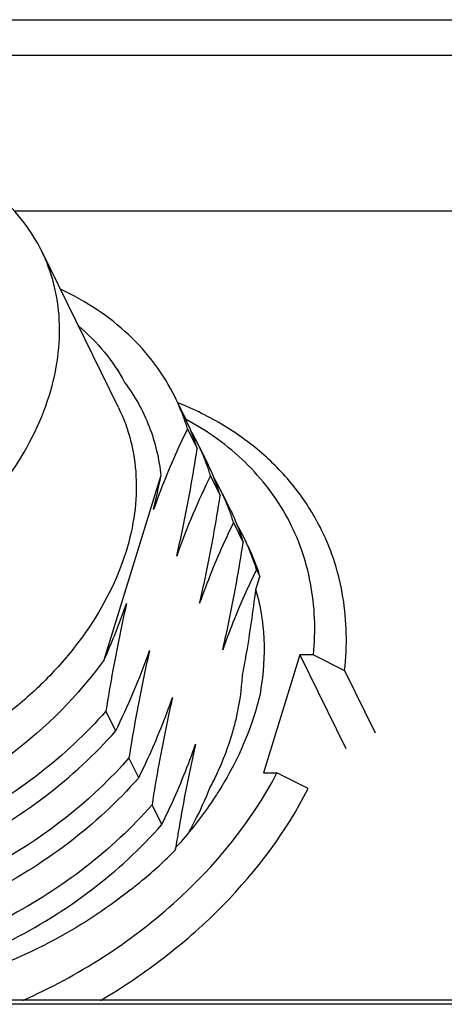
# Model space of a CAD drawing. Header units: millimetres. Extents: x 0 to 420, y 0 to 297.
# Tile 11 of 48: x 108.98 to 114.6, y 88.92 to 101.98. Entities that reach past the tile are written whole.
import ezdxf

# ---------------------------------------------------------------- set-up
doc = ezdxf.new("R2010")
doc.units = ezdxf.units.MM
doc.header["$LTSCALE"] = 23.1
doc.layers.add('00_COMPONENTS', color=7, linetype='CONTINUOUS')

msp = doc.modelspace()

# ---------------------------------------------------------------- linework, layer by layer
at = {"layer": '00_COMPONENTS', "color": 7}
for p, q in [((105.5418, 101.9793), (125.1911, 101.9793)), ((105.5628, 101.511), (125.2121, 101.511)), ((116.0411, 99.4389), (108.9059, 99.4389)), ((110.2849, 96.8384), (109.2681, 98.9104)), ((111.164, 96.7115), (111.041, 96.9622)), ((111.2009, 96.554), (111.3296, 96.2917)), ((111.469, 96.0902), (111.3622, 96.3077)), ((110.0956, 93.4932), (110.8476, 95.9263)), ((111.506, 95.9323), (111.6348, 95.6698)), ((111.7742, 95.4682), (111.6674, 95.6858)), ((111.811, 95.3108), (111.9399, 95.048)), ((112.1163, 94.6887), (112.1606, 94.5983)), ((112.1067, 94.4238), (112.1606, 94.5983)), ((112.6908, 93.5578), (112.2067, 91.9911)), ((112.6908, 93.5578), (113.3009, 92.3145)), ((112.8704, 93.5578), (112.6908, 93.5578)), ((112.8704, 93.5578), (113.2837, 93.3505)), ((113.2837, 93.3505), (113.6904, 92.5217)), ((110.2489, 92.5492), (110.12, 92.8118)), ((110.5538, 91.9279), (110.4251, 92.1902)), ((112.2067, 91.9911), (112.3863, 91.9911)), ((112.7996, 91.7839), (112.3863, 91.9911)), ((111.6201, 91.7598), (111.6143, 91.7511)), ((111.6201, 91.7598), (111.6146, 91.751)), ((110.859, 91.3059), (110.7301, 91.5686)), ((111.0454, 91.0114), (111.0382, 90.9662)), ((111.0382, 90.9662), (111.0518, 91.0102)), ((121.1567, 88.9238), (101.5074, 88.9238)), ((121.339, 88.9777), (101.6897, 88.9777))]:
    msp.add_line(p, q, dxfattribs=at)
for centre, radius, start, end in [((108.5148, 95.7375), 2.8074, 20.18473, 26.13274), ((108.5013, 95.7325), 2.8218, 19.90704, 20.18649), ((108.4889, 95.7281), 2.8349, 16.93702, 19.90472), ((108.6334, 95.4709), 2.8184, 16.93093, 26.11991), ((108.8266, 95.1191), 2.7999, 26.13537, 30.0166), ((108.8251, 95.1184), 2.8016, 25.09224, 26.13411), ((108.8146, 95.1137), 2.8131, 20.19889, 25.08845), ((108.934, 94.8472), 2.8233, 16.939, 26.11595), ((108.7978, 95.1075), 2.831, 16.93849, 20.19853), ((94.2968, 99.3079), 16.8927, 346.9259, 348.4527), ((109.1321, 94.4977), 2.7994, 26.13529, 30.01365), ((109.1303, 94.4969), 2.8014, 25.08421, 26.13407), ((109.1194, 94.4921), 2.8133, 20.19383, 25.08031), ((109.1019, 94.4856), 2.832, 16.93956, 20.19351), ((109.4308, 93.8725), 2.8067, 26.14004, 30.20429), ((109.4332, 93.8738), 2.8039, 25.70968, 26.13852), ((109.433, 93.8737), 2.8042, 25.09018, 25.70967), ((109.4147, 93.8659), 2.8241, 16.93727, 25.0747), ((109.6133, 93.836), 2.6589, 16.65829, 26.11644)]:
    msp.add_arc(centre, radius, start, end, dxfattribs=at)
for points, knots in [([(109.2681, 98.9104), (109.195, 99.0594), (109.0128, 99.3453), (108.6481, 99.7104), (108.2012, 100.0051), (107.4953, 100.3022), (106.6891, 100.42), (105.8525, 100.3756), (104.9728, 100.2166), (103.9033, 99.8171), (102.9511, 99.1898), (102.3089, 98.5749), (101.788, 97.93), (101.5034, 97.3789), (101.3867, 97.0014)], [0, 0, 0, 0, 0.0507464, 0.1026309, 0.1566107, 0.2133419, 0.3356284, 0.4012098, 0.4690104, 0.6081786, 0.7469384, 0.814255, 0.8792081, 1, 1, 1, 1]), ([(109.3692, 97.0014), (109.4201, 97.1661), (109.4947, 97.4967), (109.5171, 97.9951), (109.4462, 98.4724), (109.3368, 98.7705), (109.2681, 98.9104)], [0, 0, 0, 0, 0.2644208, 0.5170864, 0.7609163, 1, 1, 1, 1]), ([(111.0352, 96.974), (110.9598, 97.1277), (110.7789, 97.4239), (110.4281, 97.8159), (110.0042, 98.1503), (109.6845, 98.3275), (109.5163, 98.4052)], [0, 0, 0, 0, 0.2414883, 0.4865965, 0.738627, 1, 1, 1, 1]), ([(109.7586, 97.9155), (109.8833, 97.8111), (110.1122, 97.5817), (110.2915, 97.3113), (110.3653, 97.1701)], [0, 0, 0, 0, 0.5052752, 1, 1, 1, 1]), ([(110.3653, 97.1701), (110.5004, 96.9925), (110.6669, 96.6944), (110.7998, 96.2639), (110.8364, 96.0397), (110.8476, 95.9263)], [0, 0, 0, 0, 0.4965868, 0.7464779, 1, 1, 1, 1]), ([(105.4707, 93.7387), (105.9208, 93.8408), (106.7983, 94.1566), (107.7703, 94.7851), (108.4272, 95.4058), (108.9599, 96.0584), (109.2507, 96.6178), (109.3692, 97.0014)], [0, 0, 0, 0, 0.2616415, 0.5230822, 0.6500053, 0.7724627, 1, 1, 1, 1]), ([(112.979, 95.2105), (112.8874, 95.397), (112.6641, 95.7559), (112.2248, 96.224), (111.69, 96.6147), (111.2869, 96.8139), (111.075, 96.8991)], [0, 0, 0, 0, 0.2397682, 0.483962, 0.7364278, 1, 1, 1, 1]), ([(110.2849, 96.8383), (110.3536, 96.6984), (110.463, 96.4004), (110.5339, 95.923), (110.5115, 95.4247), (110.4369, 95.094), (110.386, 94.9293)], [0, 0, 0, 0, 0.2390815, 0.48291, 0.735577, 1, 1, 1, 1]), ([(112.8704, 93.5578), (112.8862, 93.7184), (112.8962, 94.038), (112.8432, 94.5093), (112.7221, 94.9591), (112.5345, 95.3814), (112.2828, 95.7705), (111.9704, 96.1213), (111.6018, 96.4292), (111.3263, 96.6005), (111.1817, 96.6781)], [0, 0, 0, 0, 0.1283761, 0.2533006, 0.375866, 0.4974027, 0.6192969, 0.7429152, 0.8694819, 1, 1, 1, 1]), ([(111.2009, 96.554), (111.1602, 96.4716), (110.9939, 96.1231), (110.8493, 95.7642), (110.7516, 95.4866)], [0, 0, 0, 0, 0.2379406, 1, 1, 1, 1]), ([(111.0573, 94.8664), (111.084, 94.9813), (111.188, 95.4538), (111.2725, 95.9304), (111.3296, 96.2917)], [0, 0, 0, 0, 0.2438672, 1, 1, 1, 1]), ([(111.506, 95.9323), (111.4233, 95.7652), (111.2623, 95.4145), (111.1234, 95.0544), (111.0573, 94.8664)], [0, 0, 0, 0, 0.4834568, 1, 1, 1, 1]), ([(111.3617, 94.2433), (111.3885, 94.3583), (111.4929, 94.8311), (111.5777, 95.3081), (111.6348, 95.6698)], [0, 0, 0, 0, 0.2438144, 1, 1, 1, 1]), ([(111.7742, 95.4682), (111.7908, 95.4344), (111.8544, 95.2979), (111.907, 95.1562), (111.9399, 95.048)], [0, 0, 0, 0, 0.2496464, 1, 1, 1, 1]), ([(111.811, 95.3108), (111.7702, 95.2284), (111.604, 94.8798), (111.4594, 94.5209), (111.3617, 94.2433)], [0, 0, 0, 0, 0.2379586, 1, 1, 1, 1]), ([(113.2837, 93.3505), (113.3017, 93.5139), (113.3169, 93.8389), (113.2735, 94.3196), (113.164, 94.7803), (113.0473, 95.0712), (112.979, 95.2105)], [0, 0, 0, 0, 0.2582553, 0.5096461, 0.7560896, 1, 1, 1, 1]), ([(111.6674, 93.6233), (111.6941, 93.7382), (111.7982, 94.2105), (111.8828, 94.6869), (111.9399, 95.048)], [0, 0, 0, 0, 0.2438547, 1, 1, 1, 1]), ([(110.386, 94.9293), (110.2693, 94.5518), (109.9848, 94.0007), (109.4638, 93.3558), (108.8216, 92.7409), (107.8694, 92.1136), (106.7999, 91.7141), (105.9202, 91.5551), (105.0836, 91.5107), (104.2774, 91.6285), (103.5715, 91.9256), (103.1246, 92.2203), (102.7599, 92.5854), (102.5777, 92.8713), (102.5046, 93.0203)], [0, 0, 0, 0, 0.1207908, 0.1857441, 0.2530613, 0.3918232, 0.5309933, 0.5987943, 0.6643757, 0.7866612, 0.8433916, 0.8973704, 0.9492542, 1, 1, 1, 1]), ([(112.1163, 94.6887), (112.0756, 94.6064), (111.9096, 94.2585), (111.7649, 93.9004), (111.6674, 93.6233)], [0, 0, 0, 0, 0.238052, 1, 1, 1, 1]), ([(111.9284, 93.2821), (111.9467, 93.3745), (112.0171, 93.7533), (112.0716, 94.1349), (112.1067, 94.4238)], [0, 0, 0, 0, 0.2444224, 1, 1, 1, 1]), ([(112.1729, 93.087), (112.2116, 93.3132), (112.2431, 93.7651), (112.1697, 94.2134), (112.1068, 94.424)], [0, 0, 0, 0, 0.5107496, 1, 1, 1, 1]), ([(110.0957, 93.4932), (110.1221, 93.5521), (110.2288, 93.7969), (110.3254, 94.0461), (110.3927, 94.2371)], [0, 0, 0, 0, 0.2416669, 1, 1, 1, 1]), ([(110.3927, 94.2371), (110.3659, 94.1222), (110.2618, 93.6497), (110.1771, 93.1731), (110.12, 92.8118)], [0, 0, 0, 0, 0.2438566, 1, 1, 1, 1]), ([(110.2489, 92.5492), (110.3318, 92.7165), (110.493, 93.0679), (110.6318, 93.4286), (110.698, 93.6169)], [0, 0, 0, 0, 0.483343, 1, 1, 1, 1]), ([(110.698, 93.6169), (110.6712, 93.5019), (110.567, 93.0289), (110.4823, 92.5519), (110.4251, 92.1902)], [0, 0, 0, 0, 0.2438507, 1, 1, 1, 1]), ([(110.0956, 93.4932), (109.7542, 93.0138), (109.104, 92.3706), (108.0922, 91.7105), (107.5322, 91.4428), (107.244, 91.3283)], [0, 0, 0, 0, 0.4877439, 0.7429844, 1, 1, 1, 1]), ([(111.8014, 92.5368), (111.8193, 92.5989), (111.8827, 92.8431), (111.919, 93.0946), (111.9284, 93.2821)], [0, 0, 0, 0, 0.2559147, 1, 1, 1, 1]), ([(112.1729, 93.087), (112.1487, 92.9743), (112.0247, 92.5094), (111.8136, 92.0697), (111.6201, 91.7598)], [0, 0, 0, 0, 0.2399535, 1, 1, 1, 1]), ([(110.5538, 91.9279), (110.5945, 92.0102), (110.7605, 92.3581), (110.9051, 92.7163), (111.0026, 92.9933)], [0, 0, 0, 0, 0.238034, 1, 1, 1, 1]), ([(111.0026, 92.9933), (110.9759, 92.8785), (110.8718, 92.4062), (110.7872, 91.9298), (110.7301, 91.5686)], [0, 0, 0, 0, 0.2438521, 1, 1, 1, 1]), ([(110.12, 92.8118), (109.8536, 92.5087), (109.2511, 91.9482), (108.2099, 91.2829), (107.0722, 90.8107), (105.9049, 90.5578), (104.9438, 90.5415), (104.2267, 90.6538), (103.734, 90.7946), (103.284, 90.9915), (102.8838, 91.2418), (102.5399, 91.5416), (102.3502, 91.7737), (102.2675, 91.8953)], [0, 0, 0, 0, 0.135847, 0.2751205, 0.4139235, 0.5483237, 0.6750101, 0.7348654, 0.7921877, 0.8470452, 0.8996723, 0.9504728, 1, 1, 1, 1]), ([(102.2196, 91.9364), (102.287, 91.7992), (102.4489, 91.5345), (102.7636, 91.1844), (103.1448, 90.8855), (103.5857, 90.643), (104.0783, 90.4607), (104.8079, 90.2985), (105.8038, 90.2686), (106.8132, 90.4531), (107.6184, 90.7224), (108.4123, 91.0738), (109.3324, 91.6444), (109.9687, 92.2308), (110.2489, 92.5492)], [0, 0, 0, 0, 0.0495081, 0.0998304, 0.151702, 0.2056802, 0.2621428, 0.3212723, 0.4471509, 0.5817753, 0.6513985, 0.7218132, 0.8626253, 1, 1, 1, 1]), ([(111.4985, 91.7921), (111.5305, 91.8528), (111.65, 92.093), (111.7461, 92.345), (111.8014, 92.5368)], [0, 0, 0, 0, 0.2559191, 1, 1, 1, 1]), ([(110.859, 91.3059), (110.8998, 91.3882), (111.0661, 91.7368), (111.2106, 92.0957), (111.3083, 92.3733)], [0, 0, 0, 0, 0.2379427, 1, 1, 1, 1]), ([(111.3083, 92.3733), (111.2827, 92.2634), (111.1829, 91.8119), (111.1008, 91.3566), (111.0454, 91.0114)], [0, 0, 0, 0, 0.2440407, 1, 1, 1, 1]), ([(110.4251, 92.1902), (109.9777, 91.6812), (109.1672, 91.0217), (107.9459, 90.4076), (106.9774, 90.0884), (106.0048, 89.9273), (105.0667, 89.9305), (104.2019, 90.098), (103.6793, 90.3244), (103.4463, 90.4635)], [0, 0, 0, 0, 0.2638289, 0.3984571, 0.5310859, 0.6591852, 0.7806945, 0.8943495, 1, 1, 1, 1]), ([(110.5538, 91.9279), (110.2738, 91.6093), (109.6376, 91.0225), (108.717, 90.4529), (107.9234, 90.1008), (107.1186, 89.8308), (106.2962, 89.6818), (105.4899, 89.6659), (104.7469, 89.7356), (104.0503, 89.9337), (103.4499, 90.2641), (103.0685, 90.5628), (102.7539, 90.913), (102.5919, 91.1778), (102.5245, 91.3151)], [0, 0, 0, 0, 0.1373875, 0.2781997, 0.3486116, 0.4182283, 0.5528788, 0.6171629, 0.6789251, 0.7942926, 0.8482864, 0.9001264, 0.9504449, 1, 1, 1, 1]), ([(109.0169, 88.9756), (109.3827, 89.1379), (110.0857, 89.5165), (111.3084, 90.4403), (112.0467, 91.3379), (112.3863, 91.9911)], [0, 0, 0, 0, 0.2615388, 0.5189095, 1, 1, 1, 1]), ([(110.0483, 88.9763), (110.3479, 89.1523), (110.9194, 89.5386), (111.9124, 90.4178), (112.5109, 91.2153), (112.7996, 91.7839)], [0, 0, 0, 0, 0.2623354, 0.5186769, 1, 1, 1, 1]), ([(111.2225, 91.2098), (111.2471, 91.2549), (111.3474, 91.4449), (111.4367, 91.6407), (111.4985, 91.7921)], [0, 0, 0, 0, 0.2389767, 1, 1, 1, 1]), ([(111.6146, 91.751), (111.5742, 91.6866), (111.4032, 91.4276), (111.2089, 91.1841), (111.0518, 91.0102)], [0, 0, 0, 0, 0.2449795, 1, 1, 1, 1]), ([(110.7301, 91.5686), (110.4638, 91.2655), (109.8611, 90.705), (108.82, 90.0398), (107.6824, 89.5674), (106.515, 89.3146), (105.5539, 89.2983), (104.8368, 89.4105), (104.344, 89.5514), (103.8941, 89.7483), (103.4939, 89.9986), (103.15, 90.2984), (102.9603, 90.5304), (102.8776, 90.6521)], [0, 0, 0, 0, 0.1358463, 0.2751201, 0.4139227, 0.5483247, 0.675012, 0.7348654, 0.7921874, 0.8470466, 0.8996754, 0.950476, 1, 1, 1, 1]), ([(102.8297, 90.6932), (102.8971, 90.5559), (103.059, 90.2912), (103.3737, 89.9411), (103.755, 89.6422), (104.1958, 89.3997), (104.6885, 89.2174), (105.4181, 89.0552), (106.4141, 89.0253), (107.6377, 89.2489), (108.8396, 89.717), (109.9423, 90.4011), (110.579, 90.9874), (110.859, 91.3059)], [0, 0, 0, 0, 0.0495236, 0.0998562, 0.1517323, 0.2057185, 0.262192, 0.3213305, 0.4472252, 0.5818709, 0.7217736, 0.8626064, 1, 1, 1, 1]), ([(110.4457, 90.4429), (110.4982, 90.4839), (110.7037, 90.649), (110.8991, 90.8267), (111.0382, 90.9662)], [0, 0, 0, 0, 0.2525494, 1, 1, 1, 1]), ([(110.4457, 90.4429), (110.1104, 90.1753), (109.3835, 89.705), (108.385, 89.2976), (107.5581, 89.0958), (106.7522, 88.9837), (106.1441, 88.9974), (105.7548, 89.057)], [0, 0, 0, 0, 0.2564686, 0.5140213, 0.6406891, 0.7645255, 1, 1, 1, 1])]:
    msp.add_open_spline(points, degree=3, knots=knots, dxfattribs=at)

doc.saveas('drawing.dxf')
